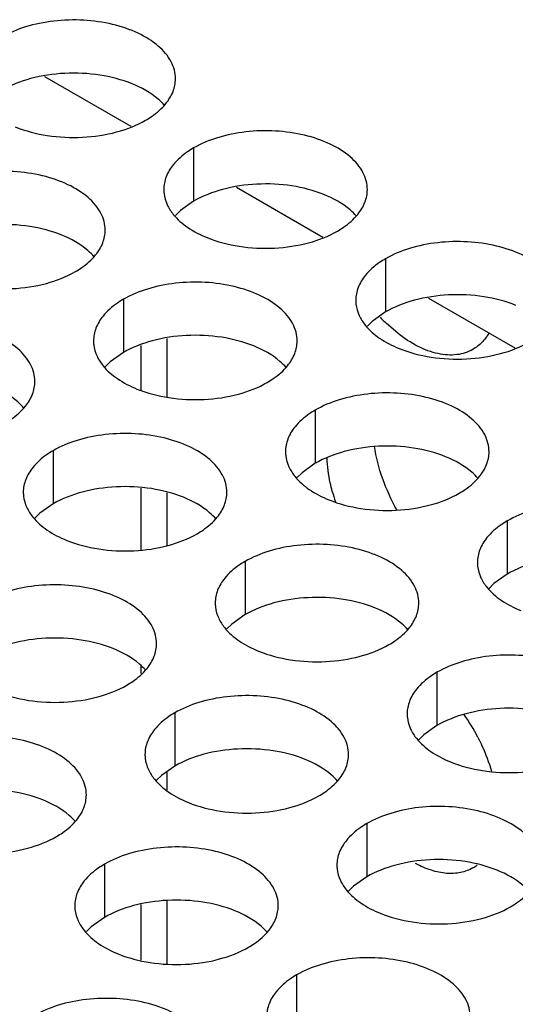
# Model space of a CAD drawing. Header units: inches. Extents: x 0 to 34, y 0 to 22.
# Tile 130 of 155: x 17.485 to 17.607, y 19.978 to 20.22. Entities that reach past the tile are written whole.
import ezdxf

# ---------------------------------------------------------------- set-up
doc = ezdxf.new("R2010")
doc.units = ezdxf.units.IN
doc.header["$LTSCALE"] = 1.87
doc.header["$MEASUREMENT"] = 0
doc.layers.get('0').update_dxf_attribs({"linetype": 'CONTINUOUS'})
doc.layers.add('02___PRT_ALL_AXES', color=7, linetype='CONTINUOUS')
doc.layers.add('COSMETIC', color=7, linetype='CONTINUOUS')

msp = doc.modelspace()

# ---------------------------------------------------------------- linework, layer by layer
at = {"color": 3, "linetype": 'CONTINUOUS'}
for p, q in [((17.4910829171, 20.2055775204), (17.5122557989, 20.1933525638)), ((17.5382233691, 20.1783592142), (17.559396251, 20.1661342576)), ((17.5853638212, 20.151140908), (17.606536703, 20.1389159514)), ((17.5147417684, 20.1395198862), (17.5147417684, 20.1285365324)), ((17.5210877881, 20.1411967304), (17.5210877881, 20.1268279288)), ((17.5147417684, 20.1044550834), (17.5147417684, 20.0893333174)), ((17.5210877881, 20.1033077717), (17.5210877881, 20.0903151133)), ((17.5147417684, 20.0606390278), (17.5147417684, 20.0589289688)), ((17.5210877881, 20.03457582), (17.5210877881, 20.0302806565)), ((17.5147417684, 20.0021692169), (17.5147417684, 19.9885307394)), ((17.5210877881, 20.0031510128), (17.5210877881, 19.9877166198))]:
    msp.add_line(p, q, dxfattribs=at)
at = {"layer": '02___PRT_ALL_AXES', "color": 7, "linetype": 'CONTINUOUS'}
for p, q in [((17.5276690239, 20.1880148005), (17.5276690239, 20.1749512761)), ((17.5276690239, 20.1749512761), (17.5244148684, 20.1726348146)), ((17.5244148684, 20.1726348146), (17.5232035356, 20.1714441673)), ((17.574809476, 20.1607964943), (17.574809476, 20.1477329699)), ((17.5104144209, 20.1508339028), (17.5104144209, 20.1377703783)), ((17.574809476, 20.1477329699), (17.5715553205, 20.1454165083)), ((17.5715553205, 20.1454165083), (17.5703439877, 20.1442258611)), ((17.5104144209, 20.1377703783), (17.5071602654, 20.1354539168)), ((17.5071602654, 20.1354539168), (17.5059489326, 20.1342632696)), ((17.557554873, 20.1236155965), (17.557554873, 20.1105520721)), ((17.4931598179, 20.113653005), (17.4931598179, 20.1005894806)), ((17.557554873, 20.1105520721), (17.5543007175, 20.1082356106)), ((17.5543007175, 20.1082356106), (17.5530893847, 20.1070449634)), ((17.4931598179, 20.1005894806), (17.4899056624, 20.0982730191)), ((17.4899056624, 20.0982730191), (17.4886943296, 20.0970823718)), ((17.6046953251, 20.0963972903), (17.6046953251, 20.0833337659)), ((17.54030027, 20.0864346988), (17.54030027, 20.0733711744)), ((17.6046953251, 20.0833337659), (17.6014411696, 20.0810173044)), ((17.6014411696, 20.0810173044), (17.6002298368, 20.0798266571)), ((17.54030027, 20.0733711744), (17.5370461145, 20.0710547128)), ((17.5370461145, 20.0710547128), (17.5358347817, 20.0698640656)), ((17.5874407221, 20.0592163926), (17.5874407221, 20.0461528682)), ((17.523045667, 20.0492538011), (17.523045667, 20.0361902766)), ((17.5874407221, 20.0461528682), (17.5841865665, 20.0438364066)), ((17.5841865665, 20.0438364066), (17.5829752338, 20.0426457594)), ((17.523045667, 20.0361902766), (17.5197915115, 20.0338738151)), ((17.5197915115, 20.0338738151), (17.5185801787, 20.0326831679)), ((17.5701861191, 20.0220354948), (17.5701861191, 20.0089719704)), ((17.505791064, 20.0120729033), (17.505791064, 19.9990093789)), ((17.5701861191, 20.0089719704), (17.5669319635, 20.0066555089)), ((17.5669319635, 20.0066555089), (17.5657206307, 20.0054648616)), ((17.505791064, 19.9990093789), (17.5025369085, 19.9966929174)), ((17.5025369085, 19.9966929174), (17.5013255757, 19.9955022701)), ((17.5529315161, 19.9848545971), (17.5529315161, 19.9717910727))]:
    msp.add_line(p, q, dxfattribs=at)
at = {"layer": '02___PRT_ALL_AXES', "color": 3, "linetype": 'CONTINUOUS'}
msp.add_line((17.5778028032, 20.1424818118), (17.5750152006, 20.1448902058), dxfattribs=at)
for centre, radius, start, end in [((17.604291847, 20.1757159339), 0.0425129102, 223.4966086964, 226.476417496), ((17.6044203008, 20.1150453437), 0.044183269, 194.9526535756, 198.4010198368), ((17.5518453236, 20.0197627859), 0.0513117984, 27.1209189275, 34.6358084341), ((17.591314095, 20.0197831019), 0.0099395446, 300.0339002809, 307.3918718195)]:
    msp.add_arc(centre, radius, start, end, dxfattribs=at)
for points, knots in [([(17.5232053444, 20.2050165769), (17.5232056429, 20.205728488), (17.5230172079, 20.2071877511), (17.5218663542, 20.210098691), (17.5189423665, 20.2134598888), (17.5139217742, 20.2165092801), (17.507654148, 20.2186091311), (17.5006273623, 20.2195950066), (17.4934014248, 20.2193982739), (17.4865710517, 20.2180299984), (17.4823791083, 20.2163015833), (17.4805285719, 20.2152331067)], [0, 0, 0, 0, 0.0428834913, 0.0875237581, 0.1869142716, 0.3042190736, 0.4379395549, 0.5823561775, 0.7295584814, 0.8712822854, 1, 1, 1, 1]), ([(17.5208639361, 20.1989258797), (17.5215866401, 20.1998196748), (17.522762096, 20.2017358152), (17.5232049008, 20.2039584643), (17.5232053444, 20.2050165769)], [0, 0, 0, 0, 0.520681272, 1, 1, 1, 1]), ([(17.5158839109, 20.1948193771), (17.5163849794, 20.1951086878), (17.5182107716, 20.1962563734), (17.5198709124, 20.1976977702), (17.5208639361, 20.1989258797)], [0, 0, 0, 0, 0.2681225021, 1, 1, 1, 1]), ([(17.4838668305, 20.1932020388), (17.4863851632, 20.1921838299), (17.4918677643, 20.1907727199), (17.5003407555, 20.1903637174), (17.5085747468, 20.1915827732), (17.5136693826, 20.1935407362), (17.5158839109, 20.1948193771)], [0, 0, 0, 0, 0.2471885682, 0.5098846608, 0.7673009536, 1, 1, 1, 1]), ([(17.5703457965, 20.1777982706), (17.570346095, 20.1785101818), (17.57015766, 20.1799694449), (17.5690068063, 20.1828803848), (17.5660828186, 20.1862415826), (17.5610622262, 20.1892909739), (17.5547946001, 20.1913908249), (17.5477678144, 20.1923767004), (17.5405418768, 20.1921799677), (17.5337115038, 20.1908116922), (17.5295195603, 20.189083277), (17.5276690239, 20.1880148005)], [0, 0, 0, 0, 0.0428834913, 0.0875237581, 0.1869142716, 0.3042190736, 0.4379395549, 0.5823561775, 0.7295584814, 0.8712822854, 1, 1, 1, 1]), ([(17.5276690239, 20.1880148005), (17.5271679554, 20.1877254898), (17.5253421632, 20.1865778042), (17.5236820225, 20.1851364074), (17.5226889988, 20.1839082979)], [0, 0, 0, 0, 0.2681225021, 1, 1, 1, 1]), ([(17.5059507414, 20.1678356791), (17.5059510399, 20.1685475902), (17.5057626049, 20.1700068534), (17.5046117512, 20.1729177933), (17.5016877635, 20.1762789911), (17.4966671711, 20.1793283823), (17.490399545, 20.1814282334), (17.4833727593, 20.1824141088), (17.4761468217, 20.1822173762), (17.4693164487, 20.1808491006), (17.4651245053, 20.1791206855), (17.4632739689, 20.178052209)], [0, 0, 0, 0, 0.0428834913, 0.0875237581, 0.1869142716, 0.3042190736, 0.4379395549, 0.5823561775, 0.7295584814, 0.8712822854, 1, 1, 1, 1]), ([(17.5226889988, 20.1839082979), (17.5219662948, 20.1830145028), (17.5207908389, 20.1810983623), (17.5203480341, 20.1788757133), (17.5203475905, 20.1778176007)], [0, 0, 0, 0, 0.520681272, 1, 1, 1, 1]), ([(17.5203475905, 20.1778176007), (17.520347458, 20.1775016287), (17.5204191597, 20.1762157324), (17.520790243, 20.1749520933), (17.5211985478, 20.1740719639)], [0, 0, 0, 0, 0.2456633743, 1, 1, 1, 1]), ([(17.5680043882, 20.1717075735), (17.5687270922, 20.1726013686), (17.5699025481, 20.174517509), (17.5703453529, 20.1767401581), (17.5703457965, 20.1777982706)], [0, 0, 0, 0, 0.520681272, 1, 1, 1, 1]), ([(17.5211985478, 20.1740719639), (17.5215906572, 20.1732267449), (17.5229699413, 20.1710954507), (17.5262809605, 20.1682213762), (17.529325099, 20.1666638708), (17.5310072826, 20.1659837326)], [0, 0, 0, 0, 0.2155021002, 0.5803308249, 1, 1, 1, 1]), ([(17.563024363, 20.1676010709), (17.5635254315, 20.1678903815), (17.5653512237, 20.1690380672), (17.5670113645, 20.170479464), (17.5680043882, 20.1717075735)], [0, 0, 0, 0, 0.2681225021, 1, 1, 1, 1]), ([(17.5036093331, 20.161744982), (17.5043320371, 20.1626387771), (17.505507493, 20.1645549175), (17.5059502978, 20.1667775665), (17.5059507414, 20.1678356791)], [0, 0, 0, 0, 0.520681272, 1, 1, 1, 1]), ([(17.5310072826, 20.1659837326), (17.5335256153, 20.1649655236), (17.5390082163, 20.1635544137), (17.5474812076, 20.1631454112), (17.5557151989, 20.1643644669), (17.5608098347, 20.16632243), (17.563024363, 20.1676010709)], [0, 0, 0, 0, 0.2471885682, 0.5098846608, 0.7673009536, 1, 1, 1, 1]), ([(17.6174862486, 20.1505799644), (17.617486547, 20.1512918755), (17.617298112, 20.1527511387), (17.6161472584, 20.1556620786), (17.6132232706, 20.1590232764), (17.6082026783, 20.1620726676), (17.6019350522, 20.1641725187), (17.5949082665, 20.1651583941), (17.5876823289, 20.1649616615), (17.5808519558, 20.1635933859), (17.5766600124, 20.1618649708), (17.574809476, 20.1607964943)], [0, 0, 0, 0, 0.0428834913, 0.0875237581, 0.1869142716, 0.3042190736, 0.4379395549, 0.5823561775, 0.7295584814, 0.8712822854, 1, 1, 1, 1]), ([(17.4986293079, 20.1576384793), (17.4991303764, 20.15792779), (17.5009561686, 20.1590754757), (17.5026163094, 20.1605168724), (17.5036093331, 20.161744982)], [0, 0, 0, 0, 0.2681225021, 1, 1, 1, 1]), ([(17.574809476, 20.1607964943), (17.5743084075, 20.1605071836), (17.5724826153, 20.1593594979), (17.5708224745, 20.1579181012), (17.5698294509, 20.1566899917)], [0, 0, 0, 0, 0.2681225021, 1, 1, 1, 1]), ([(17.4666122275, 20.1560211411), (17.4691305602, 20.1550029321), (17.4746131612, 20.1535918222), (17.4830861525, 20.1531828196), (17.4913201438, 20.1544018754), (17.4964147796, 20.1563598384), (17.4986293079, 20.1576384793)], [0, 0, 0, 0, 0.2471885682, 0.5098846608, 0.7673009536, 1, 1, 1, 1]), ([(17.5698294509, 20.1566899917), (17.5691067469, 20.1557961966), (17.567931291, 20.1538800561), (17.5674884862, 20.1516574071), (17.5674880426, 20.1505992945)], [0, 0, 0, 0, 0.520681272, 1, 1, 1, 1]), ([(17.5530911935, 20.1406173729), (17.5530914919, 20.141329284), (17.552903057, 20.1427885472), (17.5517522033, 20.1456994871), (17.5488282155, 20.1490606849), (17.5438076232, 20.1521100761), (17.5375399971, 20.1542099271), (17.5305132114, 20.1551958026), (17.5232872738, 20.15499907), (17.5164569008, 20.1536307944), (17.5122649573, 20.1519023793), (17.5104144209, 20.1508339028)], [0, 0, 0, 0, 0.0428834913, 0.0875237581, 0.1869142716, 0.3042190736, 0.4379395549, 0.5823561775, 0.7295584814, 0.8712822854, 1, 1, 1, 1]), ([(17.5104144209, 20.1508339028), (17.5099133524, 20.1505445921), (17.5080875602, 20.1493969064), (17.5064274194, 20.1479555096), (17.5054343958, 20.1467274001)], [0, 0, 0, 0, 0.2681225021, 1, 1, 1, 1]), ([(17.5674880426, 20.1505992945), (17.5674879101, 20.1502833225), (17.5675596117, 20.1489974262), (17.567930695, 20.1477337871), (17.5683389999, 20.1468536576)], [0, 0, 0, 0, 0.2456633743, 1, 1, 1, 1]), ([(17.5054343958, 20.1467274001), (17.5047116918, 20.145833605), (17.5035362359, 20.1439174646), (17.5030934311, 20.1416948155), (17.5030929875, 20.140636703)], [0, 0, 0, 0, 0.520681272, 1, 1, 1, 1]), ([(17.5683389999, 20.1468536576), (17.5687311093, 20.1460084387), (17.5701103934, 20.1438771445), (17.5734214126, 20.1410030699), (17.5764655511, 20.1394455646), (17.5781477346, 20.1387654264)], [0, 0, 0, 0, 0.2155021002, 0.5803308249, 1, 1, 1, 1]), ([(17.4886961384, 20.1306547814), (17.4886964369, 20.1313666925), (17.4885080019, 20.1328259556), (17.4873571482, 20.1357368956), (17.4844331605, 20.1390980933), (17.4794125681, 20.1421474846), (17.473144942, 20.1442473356), (17.4661181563, 20.1452332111), (17.4588922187, 20.1450364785), (17.4520618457, 20.1436682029), (17.4478699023, 20.1419397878), (17.4460193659, 20.1408713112)], [0, 0, 0, 0, 0.0428834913, 0.0875237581, 0.1869142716, 0.3042190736, 0.4379395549, 0.5823561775, 0.7295584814, 0.8712822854, 1, 1, 1, 1]), ([(17.5962889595, 20.1385475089), (17.5950879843, 20.1378534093), (17.5922192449, 20.1369397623), (17.5874842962, 20.1373068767), (17.5825147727, 20.1391949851), (17.5793682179, 20.1412593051), (17.5778028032, 20.1424818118)], [0, 0, 0, 0, 0.2085489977, 0.4382657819, 0.7013802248, 1, 1, 1, 1]), ([(17.6001435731, 20.1424556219), (17.5996633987, 20.1416431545), (17.598544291, 20.1401501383), (17.5970694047, 20.1389985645), (17.5962889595, 20.1385475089)], [0, 0, 0, 0, 0.5114732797, 1, 1, 1, 1]), ([(17.5030929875, 20.140636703), (17.503092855, 20.140320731), (17.5031645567, 20.1390348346), (17.50353564, 20.1377711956), (17.5039439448, 20.1368910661)], [0, 0, 0, 0, 0.2456633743, 1, 1, 1, 1]), ([(17.5507497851, 20.1345266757), (17.5514724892, 20.1354204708), (17.5526479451, 20.1373366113), (17.5530907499, 20.1395592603), (17.5530911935, 20.1406173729)], [0, 0, 0, 0, 0.520681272, 1, 1, 1, 1]), ([(17.5781477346, 20.1387654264), (17.5806660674, 20.1377472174), (17.5861486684, 20.1363361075), (17.5946216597, 20.1359271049), (17.602855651, 20.1371461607), (17.6079502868, 20.1391041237), (17.6101648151, 20.1403827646)], [0, 0, 0, 0, 0.2471885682, 0.5098846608, 0.7673009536, 1, 1, 1, 1]), ([(17.5039439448, 20.1368910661), (17.5043360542, 20.1360458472), (17.5057153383, 20.133914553), (17.5090263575, 20.1310404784), (17.512070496, 20.1294829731), (17.5137526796, 20.1288028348)], [0, 0, 0, 0, 0.2155021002, 0.5803308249, 1, 1, 1, 1]), ([(17.54576976, 20.1304201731), (17.5462708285, 20.1307094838), (17.5480966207, 20.1318571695), (17.5497567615, 20.1332985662), (17.5507497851, 20.1345266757)], [0, 0, 0, 0, 0.2681225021, 1, 1, 1, 1]), ([(17.4863547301, 20.1245640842), (17.4870774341, 20.1254578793), (17.48825289, 20.1273740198), (17.4886956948, 20.1295966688), (17.4886961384, 20.1306547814)], [0, 0, 0, 0, 0.520681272, 1, 1, 1, 1]), ([(17.5137526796, 20.1288028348), (17.5162710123, 20.1277846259), (17.5217536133, 20.126373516), (17.5302266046, 20.1259645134), (17.5384605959, 20.1271835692), (17.5435552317, 20.1291415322), (17.54576976, 20.1304201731)], [0, 0, 0, 0, 0.2471885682, 0.5098846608, 0.7673009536, 1, 1, 1, 1]), ([(17.6002316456, 20.1133990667), (17.600231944, 20.1141109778), (17.600043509, 20.1155702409), (17.5988926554, 20.1184811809), (17.5959686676, 20.1218423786), (17.5909480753, 20.1248917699), (17.5846804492, 20.1269916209), (17.5776536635, 20.1279774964), (17.5704277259, 20.1277807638), (17.5635973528, 20.1264124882), (17.5594054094, 20.1246840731), (17.557554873, 20.1236155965)], [0, 0, 0, 0, 0.0428834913, 0.0875237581, 0.1869142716, 0.3042190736, 0.4379395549, 0.5823561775, 0.7295584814, 0.8712822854, 1, 1, 1, 1]), ([(17.4813747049, 20.1204575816), (17.4818757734, 20.1207468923), (17.4837015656, 20.1218945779), (17.4853617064, 20.1233359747), (17.4863547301, 20.1245640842)], [0, 0, 0, 0, 0.2681225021, 1, 1, 1, 1]), ([(17.557554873, 20.1236155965), (17.5570538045, 20.1233262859), (17.5552280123, 20.1221786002), (17.5535678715, 20.1207372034), (17.5525748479, 20.1195090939)], [0, 0, 0, 0, 0.2681225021, 1, 1, 1, 1]), ([(17.5525748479, 20.1195090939), (17.5518521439, 20.1186152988), (17.550676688, 20.1166991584), (17.5502338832, 20.1144765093), (17.5502334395, 20.1134183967)], [0, 0, 0, 0, 0.520681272, 1, 1, 1, 1]), ([(17.5358365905, 20.1034364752), (17.5358368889, 20.1041483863), (17.5356484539, 20.1056076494), (17.5344976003, 20.1085185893), (17.5315736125, 20.1118797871), (17.5265530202, 20.1149291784), (17.5202853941, 20.1170290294), (17.5132586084, 20.1180149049), (17.5060326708, 20.1178181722), (17.4992022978, 20.1164498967), (17.4950103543, 20.1147214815), (17.4931598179, 20.113653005)], [0, 0, 0, 0, 0.0428834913, 0.0875237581, 0.1869142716, 0.3042190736, 0.4379395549, 0.5823561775, 0.7295584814, 0.8712822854, 1, 1, 1, 1]), ([(17.4931598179, 20.113653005), (17.4926587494, 20.1133636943), (17.4908329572, 20.1122160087), (17.4891728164, 20.1107746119), (17.4881797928, 20.1095465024)], [0, 0, 0, 0, 0.2681225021, 1, 1, 1, 1]), ([(17.5502334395, 20.1134183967), (17.5502333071, 20.1131024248), (17.5503050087, 20.1118165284), (17.550676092, 20.1105528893), (17.5510843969, 20.1096727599)], [0, 0, 0, 0, 0.2456633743, 1, 1, 1, 1]), ([(17.5978902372, 20.1073083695), (17.5986129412, 20.1082021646), (17.5997883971, 20.1101183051), (17.6002312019, 20.1123409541), (17.6002316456, 20.1133990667)], [0, 0, 0, 0, 0.520681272, 1, 1, 1, 1]), ([(17.561733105, 20.1036451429), (17.5615468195, 20.1043445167), (17.5609044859, 20.1070352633), (17.5605393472, 20.1097977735), (17.5604800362, 20.1118397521)], [0, 0, 0, 0, 0.2616058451, 1, 1, 1, 1]), ([(17.4881797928, 20.1095465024), (17.4874570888, 20.1086527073), (17.4862816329, 20.1067365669), (17.4858388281, 20.1045139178), (17.4858383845, 20.1034558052)], [0, 0, 0, 0, 0.520681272, 1, 1, 1, 1]), ([(17.5510843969, 20.1096727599), (17.5514765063, 20.1088275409), (17.5528557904, 20.1066962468), (17.5561668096, 20.1038221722), (17.5592109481, 20.1022646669), (17.5608931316, 20.1015845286)], [0, 0, 0, 0, 0.2155021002, 0.5803308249, 1, 1, 1, 1]), ([(17.5929102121, 20.1032018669), (17.5934112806, 20.1034911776), (17.5952370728, 20.1046388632), (17.5968972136, 20.10608026), (17.5978902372, 20.1073083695)], [0, 0, 0, 0, 0.2681225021, 1, 1, 1, 1]), ([(17.4858383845, 20.1034558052), (17.485838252, 20.1031398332), (17.4859099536, 20.1018539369), (17.4862810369, 20.1005902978), (17.4866893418, 20.0997101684)], [0, 0, 0, 0, 0.2456633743, 1, 1, 1, 1]), ([(17.5334951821, 20.097345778), (17.5342178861, 20.0982395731), (17.5353933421, 20.1001557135), (17.5358361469, 20.1023783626), (17.5358365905, 20.1034364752)], [0, 0, 0, 0, 0.520681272, 1, 1, 1, 1]), ([(17.5608931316, 20.1015845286), (17.5634114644, 20.1005663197), (17.5688940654, 20.0991552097), (17.5773670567, 20.0987462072), (17.585601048, 20.099965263), (17.5906956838, 20.101923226), (17.5929102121, 20.1032018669)], [0, 0, 0, 0, 0.2471885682, 0.5098846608, 0.7673009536, 1, 1, 1, 1]), ([(17.6473720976, 20.0861807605), (17.6473723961, 20.0868926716), (17.6471839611, 20.0883519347), (17.6460331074, 20.0912628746), (17.6431091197, 20.0946240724), (17.6380885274, 20.0976734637), (17.6318209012, 20.0997733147), (17.6247941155, 20.1007591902), (17.617568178, 20.1005624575), (17.6107378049, 20.099194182), (17.6065458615, 20.0974657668), (17.6046953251, 20.0963972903)], [0, 0, 0, 0, 0.0428834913, 0.0875237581, 0.1869142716, 0.3042190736, 0.4379395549, 0.5823561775, 0.7295584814, 0.8712822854, 1, 1, 1, 1]), ([(17.4866893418, 20.0997101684), (17.4870814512, 20.0988649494), (17.4884607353, 20.0967336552), (17.4917717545, 20.0938595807), (17.494815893, 20.0923020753), (17.4964980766, 20.0916219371)], [0, 0, 0, 0, 0.2155021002, 0.5803308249, 1, 1, 1, 1]), ([(17.528515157, 20.0932392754), (17.5290162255, 20.093528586), (17.5308420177, 20.0946762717), (17.5325021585, 20.0961176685), (17.5334951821, 20.097345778)], [0, 0, 0, 0, 0.2681225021, 1, 1, 1, 1]), ([(17.6046953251, 20.0963972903), (17.6041942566, 20.0961079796), (17.6023684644, 20.094960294), (17.6007083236, 20.0935188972), (17.5997153, 20.0922907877)], [0, 0, 0, 0, 0.2681225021, 1, 1, 1, 1]), ([(17.4964980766, 20.0916219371), (17.4990164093, 20.0906037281), (17.5044990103, 20.0891926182), (17.5129720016, 20.0887836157), (17.5212059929, 20.0900026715), (17.5263006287, 20.0919606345), (17.528515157, 20.0932392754)], [0, 0, 0, 0, 0.2471885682, 0.5098846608, 0.7673009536, 1, 1, 1, 1]), ([(17.5829770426, 20.0762181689), (17.582977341, 20.07693008), (17.582788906, 20.0783893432), (17.5816380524, 20.0813002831), (17.5787140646, 20.0846614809), (17.5736934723, 20.0877108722), (17.5674258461, 20.0898107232), (17.5603990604, 20.0907965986), (17.5531731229, 20.090599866), (17.5463427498, 20.0892315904), (17.5421508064, 20.0875031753), (17.54030027, 20.0864346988)], [0, 0, 0, 0, 0.0428834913, 0.0875237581, 0.1869142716, 0.3042190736, 0.4379395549, 0.5823561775, 0.7295584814, 0.8712822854, 1, 1, 1, 1]), ([(17.5997153, 20.0922907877), (17.598992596, 20.0913969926), (17.59781714, 20.0894808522), (17.5973743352, 20.0872582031), (17.5973738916, 20.0862000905)], [0, 0, 0, 0, 0.520681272, 1, 1, 1, 1]), ([(17.54030027, 20.0864346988), (17.5397992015, 20.0861453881), (17.5379734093, 20.0849977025), (17.5363132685, 20.0835563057), (17.5353202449, 20.0823281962)], [0, 0, 0, 0, 0.2681225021, 1, 1, 1, 1]), ([(17.5973738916, 20.0862000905), (17.5973737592, 20.0858841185), (17.5974454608, 20.0845982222), (17.5978165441, 20.0833345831), (17.598224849, 20.0824544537)], [0, 0, 0, 0, 0.2456633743, 1, 1, 1, 1]), ([(17.5185819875, 20.0662555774), (17.5185822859, 20.0669674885), (17.5183938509, 20.0684267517), (17.5172429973, 20.0713376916), (17.5143190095, 20.0746988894), (17.5092984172, 20.0777482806), (17.5030307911, 20.0798481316), (17.4960040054, 20.0808340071), (17.4887780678, 20.0806372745), (17.4819476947, 20.0792689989), (17.4777557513, 20.0775405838), (17.4759052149, 20.0764721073)], [0, 0, 0, 0, 0.0428834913, 0.0875237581, 0.1869142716, 0.3042190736, 0.4379395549, 0.5823561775, 0.7295584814, 0.8712822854, 1, 1, 1, 1]), ([(17.5353202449, 20.0823281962), (17.5345975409, 20.0814344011), (17.533422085, 20.0795182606), (17.5329792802, 20.0772956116), (17.5329788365, 20.076237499)], [0, 0, 0, 0, 0.520681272, 1, 1, 1, 1]), ([(17.598224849, 20.0824544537), (17.5986169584, 20.0816092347), (17.5999962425, 20.0794779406), (17.6033072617, 20.076603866), (17.6063514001, 20.0750463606), (17.6080335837, 20.0743662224)], [0, 0, 0, 0, 0.2155021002, 0.5803308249, 1, 1, 1, 1]), ([(17.5329788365, 20.076237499), (17.5329787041, 20.075921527), (17.5330504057, 20.0746356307), (17.533421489, 20.0733719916), (17.5338297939, 20.0724918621)], [0, 0, 0, 0, 0.2456633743, 1, 1, 1, 1]), ([(17.5806356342, 20.0701274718), (17.5813583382, 20.0710212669), (17.5825337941, 20.0729374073), (17.5829765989, 20.0751600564), (17.5829770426, 20.0762181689)], [0, 0, 0, 0, 0.520681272, 1, 1, 1, 1]), ([(17.5338297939, 20.0724918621), (17.5342219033, 20.0716466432), (17.5356011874, 20.069515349), (17.5389122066, 20.0666412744), (17.541956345, 20.0650837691), (17.5436385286, 20.0644036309)], [0, 0, 0, 0, 0.2155021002, 0.5803308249, 1, 1, 1, 1]), ([(17.5756556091, 20.0660209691), (17.5761566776, 20.0663102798), (17.5779824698, 20.0674579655), (17.5796426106, 20.0688993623), (17.5806356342, 20.0701274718)], [0, 0, 0, 0, 0.2681225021, 1, 1, 1, 1]), ([(17.5162405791, 20.0601648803), (17.5169632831, 20.0610586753), (17.5181387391, 20.0629748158), (17.5185815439, 20.0651974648), (17.5185819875, 20.0662555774)], [0, 0, 0, 0, 0.520681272, 1, 1, 1, 1]), ([(17.5436385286, 20.0644036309), (17.5461568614, 20.0633854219), (17.5516394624, 20.061974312), (17.5601124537, 20.0615653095), (17.568346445, 20.0627843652), (17.5734410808, 20.0647423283), (17.5756556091, 20.0660209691)], [0, 0, 0, 0, 0.2471885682, 0.5098846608, 0.7673009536, 1, 1, 1, 1]), ([(17.6301174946, 20.0489998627), (17.6301177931, 20.0497117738), (17.6299293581, 20.051171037), (17.6287785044, 20.0540819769), (17.6258545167, 20.0574431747), (17.6208339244, 20.0604925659), (17.6145662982, 20.0625924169), (17.6075395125, 20.0635782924), (17.600313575, 20.0633815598), (17.5934832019, 20.0620132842), (17.5892912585, 20.0602848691), (17.5874407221, 20.0592163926)], [0, 0, 0, 0, 0.0428834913, 0.0875237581, 0.1869142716, 0.3042190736, 0.4379395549, 0.5823561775, 0.7295584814, 0.8712822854, 1, 1, 1, 1]), ([(17.511260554, 20.0560583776), (17.5117616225, 20.0563476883), (17.5135874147, 20.057495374), (17.5152475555, 20.0589367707), (17.5162405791, 20.0601648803)], [0, 0, 0, 0, 0.2681225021, 1, 1, 1, 1]), ([(17.5874407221, 20.0592163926), (17.5869396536, 20.0589270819), (17.5851138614, 20.0577793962), (17.5834537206, 20.0563379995), (17.5824606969, 20.0551098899)], [0, 0, 0, 0, 0.2681225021, 1, 1, 1, 1]), ([(17.4792434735, 20.0544410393), (17.4817618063, 20.0534228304), (17.4872444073, 20.0520117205), (17.4957173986, 20.0516027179), (17.5039513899, 20.0528217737), (17.5090460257, 20.0547797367), (17.511260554, 20.0560583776)], [0, 0, 0, 0, 0.2471885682, 0.5098846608, 0.7673009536, 1, 1, 1, 1]), ([(17.5824606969, 20.0551098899), (17.5817379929, 20.0542160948), (17.580562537, 20.0522999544), (17.5801197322, 20.0500773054), (17.5801192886, 20.0490191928)], [0, 0, 0, 0, 0.520681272, 1, 1, 1, 1]), ([(17.5657224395, 20.0390372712), (17.565722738, 20.0397491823), (17.565534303, 20.0412084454), (17.5643834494, 20.0441193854), (17.5614594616, 20.0474805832), (17.5564388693, 20.0505299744), (17.5501712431, 20.0526298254), (17.5431444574, 20.0536157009), (17.5359185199, 20.0534189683), (17.5290881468, 20.0520506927), (17.5248962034, 20.0503222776), (17.523045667, 20.0492538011)], [0, 0, 0, 0, 0.0428834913, 0.0875237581, 0.1869142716, 0.3042190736, 0.4379395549, 0.5823561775, 0.7295584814, 0.8712822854, 1, 1, 1, 1]), ([(17.523045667, 20.0492538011), (17.5225445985, 20.0489644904), (17.5207188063, 20.0478168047), (17.5190586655, 20.0463754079), (17.5180656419, 20.0451472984)], [0, 0, 0, 0, 0.2681225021, 1, 1, 1, 1]), ([(17.5801192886, 20.0490191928), (17.5801191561, 20.0487032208), (17.5801908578, 20.0474173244), (17.5805619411, 20.0461536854), (17.580970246, 20.0452735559)], [0, 0, 0, 0, 0.2456633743, 1, 1, 1, 1]), ([(17.5180656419, 20.0451472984), (17.5173429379, 20.0442535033), (17.5161674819, 20.0423373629), (17.5157246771, 20.0401147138), (17.5157242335, 20.0390566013)], [0, 0, 0, 0, 0.520681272, 1, 1, 1, 1]), ([(17.580970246, 20.0452735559), (17.5813623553, 20.044428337), (17.5827416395, 20.0422970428), (17.5860526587, 20.0394229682), (17.5890967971, 20.0378654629), (17.5907789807, 20.0371853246)], [0, 0, 0, 0, 0.2155021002, 0.5803308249, 1, 1, 1, 1]), ([(17.5013273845, 20.0290746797), (17.5013276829, 20.0297865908), (17.5011392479, 20.0312458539), (17.4999883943, 20.0341567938), (17.4970644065, 20.0375179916), (17.4920438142, 20.0405673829), (17.4857761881, 20.0426672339), (17.4787494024, 20.0436531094), (17.4715234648, 20.0434563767), (17.4646930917, 20.0420881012), (17.4605011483, 20.0403596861), (17.4586506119, 20.0392912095)], [0, 0, 0, 0, 0.0428834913, 0.0875237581, 0.1869142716, 0.3042190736, 0.4379395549, 0.5823561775, 0.7295584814, 0.8712822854, 1, 1, 1, 1]), ([(17.5975152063, 20.0431542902), (17.5978570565, 20.0424867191), (17.5991432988, 20.0398306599), (17.6001966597, 20.0370601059), (17.6008239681, 20.0349504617)], [0, 0, 0, 0, 0.2541588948, 1, 1, 1, 1]), ([(17.5157242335, 20.0390566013), (17.5157241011, 20.0387406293), (17.5157958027, 20.0374547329), (17.516166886, 20.0361910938), (17.5165751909, 20.0353109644)], [0, 0, 0, 0, 0.2456633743, 1, 1, 1, 1]), ([(17.5633810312, 20.032946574), (17.5641037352, 20.0338403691), (17.5652791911, 20.0357565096), (17.5657219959, 20.0379791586), (17.5657224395, 20.0390372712)], [0, 0, 0, 0, 0.520681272, 1, 1, 1, 1]), ([(17.5907789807, 20.0371853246), (17.5932973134, 20.0361671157), (17.5987799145, 20.0347560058), (17.6072529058, 20.0343470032), (17.6154868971, 20.035566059), (17.6205815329, 20.037524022), (17.6227960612, 20.0388026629)], [0, 0, 0, 0, 0.2471885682, 0.5098846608, 0.7673009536, 1, 1, 1, 1]), ([(17.5165751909, 20.0353109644), (17.5169673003, 20.0344657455), (17.5183465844, 20.0323344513), (17.5216576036, 20.0294603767), (17.524701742, 20.0279028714), (17.5263839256, 20.0272227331)], [0, 0, 0, 0, 0.2155021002, 0.5803308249, 1, 1, 1, 1]), ([(17.5584010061, 20.0288400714), (17.5589020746, 20.0291293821), (17.5607278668, 20.0302770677), (17.5623880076, 20.0317184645), (17.5633810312, 20.032946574)], [0, 0, 0, 0, 0.2681225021, 1, 1, 1, 1]), ([(17.4989859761, 20.0229839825), (17.4997086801, 20.0238777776), (17.500884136, 20.025793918), (17.5013269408, 20.0280165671), (17.5013273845, 20.0290746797)], [0, 0, 0, 0, 0.520681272, 1, 1, 1, 1]), ([(17.5263839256, 20.0272227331), (17.5289022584, 20.0262045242), (17.5343848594, 20.0247934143), (17.5428578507, 20.0243844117), (17.551091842, 20.0256034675), (17.5561864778, 20.0275614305), (17.5584010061, 20.0288400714)], [0, 0, 0, 0, 0.2471885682, 0.5098846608, 0.7673009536, 1, 1, 1, 1]), ([(17.6128628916, 20.011818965), (17.6128631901, 20.0125308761), (17.6126747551, 20.0139901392), (17.6115239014, 20.0169010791), (17.6085999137, 20.0202622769), (17.6035793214, 20.0233116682), (17.5973116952, 20.0254115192), (17.5902849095, 20.0263973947), (17.583058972, 20.026200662), (17.5762285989, 20.0248323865), (17.5720366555, 20.0231039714), (17.5701861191, 20.0220354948)], [0, 0, 0, 0, 0.0428834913, 0.0875237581, 0.1869142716, 0.3042190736, 0.4379395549, 0.5823561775, 0.7295584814, 0.8712822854, 1, 1, 1, 1]), ([(17.494005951, 20.0188774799), (17.4945070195, 20.0191667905), (17.4963328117, 20.0203144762), (17.4979929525, 20.021755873), (17.4989859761, 20.0229839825)], [0, 0, 0, 0, 0.2681225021, 1, 1, 1, 1]), ([(17.5701861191, 20.0220354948), (17.5696850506, 20.0217461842), (17.5678592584, 20.0205984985), (17.5661991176, 20.0191571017), (17.5652060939, 20.0179289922)], [0, 0, 0, 0, 0.2681225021, 1, 1, 1, 1]), ([(17.4619888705, 20.0172601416), (17.4645072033, 20.0162419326), (17.4699898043, 20.0148308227), (17.4784627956, 20.0144218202), (17.4866967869, 20.015640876), (17.4917914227, 20.017598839), (17.494005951, 20.0188774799)], [0, 0, 0, 0, 0.2471885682, 0.5098846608, 0.7673009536, 1, 1, 1, 1]), ([(17.5652060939, 20.0179289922), (17.5644833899, 20.0170351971), (17.563307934, 20.0151190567), (17.5628651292, 20.0128964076), (17.5628646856, 20.011838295)], [0, 0, 0, 0, 0.520681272, 1, 1, 1, 1]), ([(17.5484678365, 20.0018563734), (17.548468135, 20.0025682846), (17.5482797, 20.0040275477), (17.5471288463, 20.0069384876), (17.5442048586, 20.0102996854), (17.5391842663, 20.0133490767), (17.5329166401, 20.0154489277), (17.5258898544, 20.0164348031), (17.5186639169, 20.0162380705), (17.5118335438, 20.0148697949), (17.5076416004, 20.0131413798), (17.505791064, 20.0120729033)], [0, 0, 0, 0, 0.0428834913, 0.0875237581, 0.1869142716, 0.3042190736, 0.4379395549, 0.5823561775, 0.7295584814, 0.8712822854, 1, 1, 1, 1]), ([(17.505791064, 20.0120729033), (17.5052899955, 20.0117835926), (17.5034642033, 20.010635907), (17.5018040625, 20.0091945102), (17.5008110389, 20.0079664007)], [0, 0, 0, 0, 0.2681225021, 1, 1, 1, 1]), ([(17.5628646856, 20.011838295), (17.5628645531, 20.011522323), (17.5629362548, 20.0102364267), (17.5633073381, 20.0089727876), (17.563715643, 20.0080926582)], [0, 0, 0, 0, 0.2456633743, 1, 1, 1, 1]), ([(17.5962889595, 20.0111781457), (17.5953533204, 20.0106373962), (17.5932205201, 20.0098389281), (17.5896757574, 20.0096753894), (17.5858888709, 20.0104790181), (17.5834134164, 20.0115694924), (17.5821665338, 20.0122401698)], [0, 0, 0, 0, 0.2196921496, 0.4536626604, 0.7121738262, 1, 1, 1, 1]), ([(17.5008110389, 20.0079664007), (17.5000883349, 20.0070726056), (17.4989128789, 20.0051564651), (17.4984700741, 20.0029338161), (17.4984696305, 20.0018757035)], [0, 0, 0, 0, 0.520681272, 1, 1, 1, 1]), ([(17.563715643, 20.0080926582), (17.5641077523, 20.0072474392), (17.5654870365, 20.0051161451), (17.5687980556, 20.0022420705), (17.5718421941, 20.0006845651), (17.5735243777, 20.0000044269)], [0, 0, 0, 0, 0.2155021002, 0.5803308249, 1, 1, 1, 1]), ([(17.6055414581, 20.0016217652), (17.6060425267, 20.0019110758), (17.6078683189, 20.0030587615), (17.6095284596, 20.0045001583), (17.6105214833, 20.0057282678)], [0, 0, 0, 0, 0.2681225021, 1, 1, 1, 1]), ([(17.4984696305, 20.0018757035), (17.4984694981, 20.0015597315), (17.4985411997, 20.0002738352), (17.498912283, 19.9990101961), (17.4993205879, 19.9981300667)], [0, 0, 0, 0, 0.2456633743, 1, 1, 1, 1]), ([(17.5461264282, 19.9957656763), (17.5468491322, 19.9966594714), (17.5480245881, 19.9985756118), (17.5484673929, 20.0007982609), (17.5484678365, 20.0018563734)], [0, 0, 0, 0, 0.520681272, 1, 1, 1, 1]), ([(17.5735243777, 20.0000044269), (17.5760427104, 19.998986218), (17.5815253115, 19.997575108), (17.5899983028, 19.9971661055), (17.5982322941, 19.9983851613), (17.6033269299, 20.0003431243), (17.6055414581, 20.0016217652)], [0, 0, 0, 0, 0.2471885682, 0.5098846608, 0.7673009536, 1, 1, 1, 1]), ([(17.4993205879, 19.9981300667), (17.4997126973, 19.9972848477), (17.5010919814, 19.9951535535), (17.5044030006, 19.9922794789), (17.507447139, 19.9907219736), (17.5091293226, 19.9900418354)], [0, 0, 0, 0, 0.2155021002, 0.5803308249, 1, 1, 1, 1]), ([(17.5411464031, 19.9916591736), (17.5416474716, 19.9919484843), (17.5434732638, 19.99309617), (17.5451334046, 19.9945375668), (17.5461264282, 19.9957656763)], [0, 0, 0, 0, 0.2681225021, 1, 1, 1, 1]), ([(17.5091293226, 19.9900418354), (17.5116476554, 19.9890236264), (17.5171302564, 19.9876125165), (17.5256032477, 19.987203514), (17.533837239, 19.9884225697), (17.5389318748, 19.9903805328), (17.5411464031, 19.9916591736)], [0, 0, 0, 0, 0.2471885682, 0.5098846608, 0.7673009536, 1, 1, 1, 1]), ([(17.5956082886, 19.9746380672), (17.5956085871, 19.9753499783), (17.5954201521, 19.9768092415), (17.5942692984, 19.9797201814), (17.5913453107, 19.9830813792), (17.5863247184, 19.9861307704), (17.5800570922, 19.9882306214), (17.5730303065, 19.9892164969), (17.565804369, 19.9890197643), (17.5589739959, 19.9876514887), (17.5547820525, 19.9859230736), (17.5529315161, 19.9848545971)], [0, 0, 0, 0, 0.0428834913, 0.0875237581, 0.1869142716, 0.3042190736, 0.4379395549, 0.5823561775, 0.7295584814, 0.8712822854, 1, 1, 1, 1]), ([(17.5529315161, 19.9848545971), (17.5524304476, 19.9845652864), (17.5506046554, 19.9834176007), (17.5489445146, 19.981976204), (17.5479514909, 19.9807480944)], [0, 0, 0, 0, 0.2681225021, 1, 1, 1, 1]), ([(17.5312132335, 19.9646754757), (17.531213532, 19.9653873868), (17.531025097, 19.96684665), (17.5298742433, 19.9697575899), (17.5269502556, 19.9731187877), (17.5219296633, 19.9761681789), (17.5156620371, 19.9782680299), (17.5086352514, 19.9792539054), (17.5014093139, 19.9790571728), (17.4945789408, 19.9776888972), (17.4903869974, 19.9759604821), (17.488536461, 19.9748920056)], [0, 0, 0, 0, 0.0428834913, 0.0875237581, 0.1869142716, 0.3042190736, 0.4379395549, 0.5823561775, 0.7295584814, 0.8712822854, 1, 1, 1, 1]), ([(17.5479514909, 19.9807480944), (17.5472287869, 19.9798542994), (17.546053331, 19.9779381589), (17.5456105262, 19.9757155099), (17.5456100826, 19.9746573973)], [0, 0, 0, 0, 0.520681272, 1, 1, 1, 1])]:
    msp.add_open_spline(points, degree=3, knots=knots, dxfattribs=at)
at = {"layer": '02___PRT_ALL_AXES', "color": 7, "linetype": 'CONTINUOUS'}
for points, knots in [([(17.5125456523, 20.2037869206), (17.5100273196, 20.2048051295), (17.5045447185, 20.2062162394), (17.4960717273, 20.206625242), (17.487837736, 20.2054061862), (17.4827431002, 20.2034482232), (17.4805285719, 20.2021695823)], [0, 0, 0, 0, 0.2471885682, 0.5098846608, 0.7673009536, 1, 1, 1, 1]), ([(17.5205216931, 20.1984690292), (17.5200431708, 20.1990163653), (17.5177384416, 20.2012692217), (17.514849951, 20.2028552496), (17.5125456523, 20.2037869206)], [0, 0, 0, 0, 0.2263074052, 1, 1, 1, 1]), ([(17.5596861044, 20.1765686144), (17.5571677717, 20.1775868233), (17.5516851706, 20.1789979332), (17.5432121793, 20.1794069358), (17.534978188, 20.17818788), (17.5298835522, 20.176229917), (17.5276690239, 20.1749512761)], [0, 0, 0, 0, 0.2471885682, 0.5098846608, 0.7673009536, 1, 1, 1, 1]), ([(17.5676621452, 20.1712507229), (17.5671836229, 20.1717980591), (17.5648788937, 20.1740509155), (17.561990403, 20.1756369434), (17.5596861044, 20.1765686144)], [0, 0, 0, 0, 0.2263074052, 1, 1, 1, 1]), ([(17.4952910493, 20.1666060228), (17.4927727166, 20.1676242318), (17.4872901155, 20.1690353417), (17.4788171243, 20.1694443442), (17.470583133, 20.1682252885), (17.4654884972, 20.1662673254), (17.4632739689, 20.1649886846)], [0, 0, 0, 0, 0.2471885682, 0.5098846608, 0.7673009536, 1, 1, 1, 1]), ([(17.5032670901, 20.1612881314), (17.5027885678, 20.1618354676), (17.5004838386, 20.1640883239), (17.497595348, 20.1656743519), (17.4952910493, 20.1666060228)], [0, 0, 0, 0, 0.2263074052, 1, 1, 1, 1]), ([(17.6068265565, 20.1493503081), (17.6043082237, 20.1503685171), (17.5988256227, 20.151779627), (17.5903526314, 20.1521886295), (17.5821186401, 20.1509695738), (17.5770240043, 20.1490116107), (17.574809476, 20.1477329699)], [0, 0, 0, 0, 0.2471885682, 0.5098846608, 0.7673009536, 1, 1, 1, 1]), ([(17.5424315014, 20.1393877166), (17.5399131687, 20.1404059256), (17.5344305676, 20.1418170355), (17.5259575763, 20.142226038), (17.517723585, 20.1410069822), (17.5126289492, 20.1390490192), (17.5104144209, 20.1377703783)], [0, 0, 0, 0, 0.2471885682, 0.5098846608, 0.7673009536, 1, 1, 1, 1]), ([(17.5504075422, 20.1340698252), (17.5499290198, 20.1346171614), (17.5476242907, 20.1368700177), (17.5447358, 20.1384560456), (17.5424315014, 20.1393877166)], [0, 0, 0, 0, 0.2263074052, 1, 1, 1, 1]), ([(17.4860124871, 20.1241072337), (17.4855339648, 20.1246545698), (17.4832292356, 20.1269074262), (17.480340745, 20.1284934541), (17.4780364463, 20.1294251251)], [0, 0, 0, 0, 0.2263074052, 1, 1, 1, 1]), ([(17.5895719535, 20.1121694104), (17.5870536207, 20.1131876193), (17.5815710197, 20.1145987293), (17.5730980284, 20.1150077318), (17.5648640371, 20.113788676), (17.5597694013, 20.111830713), (17.557554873, 20.1105520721)], [0, 0, 0, 0, 0.2471885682, 0.5098846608, 0.7673009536, 1, 1, 1, 1]), ([(17.577645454, 20.0990102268), (17.5762346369, 20.1015157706), (17.5738951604, 20.1066167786), (17.5724913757, 20.1120627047), (17.5721105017, 20.1147429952)], [0, 0, 0, 0, 0.5150665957, 1, 1, 1, 1]), ([(17.5975479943, 20.106851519), (17.5970694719, 20.1073988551), (17.5947647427, 20.1096517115), (17.5918762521, 20.1112377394), (17.5895719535, 20.1121694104)], [0, 0, 0, 0, 0.2263074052, 1, 1, 1, 1]), ([(17.5251768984, 20.1022068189), (17.5226585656, 20.1032250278), (17.5171759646, 20.1046361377), (17.5087029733, 20.1050451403), (17.500468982, 20.1038260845), (17.4953743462, 20.1018681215), (17.4931598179, 20.1005894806)], [0, 0, 0, 0, 0.2471885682, 0.5098846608, 0.7673009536, 1, 1, 1, 1]), ([(17.5331529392, 20.0968889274), (17.5326744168, 20.0974362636), (17.5303696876, 20.09968912), (17.527481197, 20.1012751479), (17.5251768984, 20.1022068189)], [0, 0, 0, 0, 0.2263074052, 1, 1, 1, 1]), ([(17.6367124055, 20.0849511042), (17.6341940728, 20.0859693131), (17.6287114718, 20.087380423), (17.6202384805, 20.0877894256), (17.6120044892, 20.0865703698), (17.6069098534, 20.0846124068), (17.6046953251, 20.0833337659)], [0, 0, 0, 0, 0.2471885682, 0.5098846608, 0.7673009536, 1, 1, 1, 1]), ([(17.5723173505, 20.0749885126), (17.5697990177, 20.0760067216), (17.5643164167, 20.0774178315), (17.5558434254, 20.0778268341), (17.5476094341, 20.0766077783), (17.5425147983, 20.0746498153), (17.54030027, 20.0733711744)], [0, 0, 0, 0, 0.2471885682, 0.5098846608, 0.7673009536, 1, 1, 1, 1]), ([(17.5802933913, 20.0696706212), (17.5798148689, 20.0702179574), (17.5775101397, 20.0724708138), (17.5746216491, 20.0740568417), (17.5723173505, 20.0749885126)], [0, 0, 0, 0, 0.2263074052, 1, 1, 1, 1]), ([(17.5079222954, 20.0650259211), (17.5054039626, 20.0660441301), (17.4999213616, 20.06745524), (17.4914483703, 20.0678642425), (17.483214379, 20.0666451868), (17.4781197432, 20.0646872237), (17.4759052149, 20.0634085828)], [0, 0, 0, 0, 0.2471885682, 0.5098846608, 0.7673009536, 1, 1, 1, 1]), ([(17.5158983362, 20.0597080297), (17.5154198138, 20.0602553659), (17.5131150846, 20.0625082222), (17.510226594, 20.0640942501), (17.5079222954, 20.0650259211)], [0, 0, 0, 0, 0.2263074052, 1, 1, 1, 1]), ([(17.6194578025, 20.0477702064), (17.6169394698, 20.0487884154), (17.6114568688, 20.0501995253), (17.6029838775, 20.0506085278), (17.5947498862, 20.0493894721), (17.5896552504, 20.047431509), (17.5874407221, 20.0461528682)], [0, 0, 0, 0, 0.2471885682, 0.5098846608, 0.7673009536, 1, 1, 1, 1]), ([(17.5550627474, 20.0378076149), (17.5525444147, 20.0388258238), (17.5470618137, 20.0402369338), (17.5385888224, 20.0406459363), (17.5303548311, 20.0394268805), (17.5252601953, 20.0374689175), (17.523045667, 20.0361902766)], [0, 0, 0, 0, 0.2471885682, 0.5098846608, 0.7673009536, 1, 1, 1, 1]), ([(17.5630387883, 20.0324897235), (17.5625602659, 20.0330370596), (17.5602555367, 20.035289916), (17.5573670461, 20.0368759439), (17.5550627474, 20.0378076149)], [0, 0, 0, 0, 0.2263074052, 1, 1, 1, 1]), ([(17.4906676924, 20.0278450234), (17.4881493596, 20.0288632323), (17.4826667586, 20.0302743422), (17.4741937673, 20.0306833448), (17.465959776, 20.029464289), (17.4608651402, 20.027506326), (17.4586506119, 20.0262276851)], [0, 0, 0, 0, 0.2471885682, 0.5098846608, 0.7673009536, 1, 1, 1, 1]), ([(17.4986437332, 20.022527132), (17.4981652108, 20.0230744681), (17.4958604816, 20.0253273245), (17.492971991, 20.0269133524), (17.4906676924, 20.0278450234)], [0, 0, 0, 0, 0.2263074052, 1, 1, 1, 1]), ([(17.6022031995, 20.0105893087), (17.5996848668, 20.0116075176), (17.5942022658, 20.0130186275), (17.5857292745, 20.0134276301), (17.5774952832, 20.0122085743), (17.5724006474, 20.0102506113), (17.5701861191, 20.0089719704)], [0, 0, 0, 0, 0.2471885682, 0.5098846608, 0.7673009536, 1, 1, 1, 1]), ([(17.6101792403, 20.0052714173), (17.609700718, 20.0058187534), (17.6073959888, 20.0080716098), (17.6045074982, 20.0096576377), (17.6022031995, 20.0105893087)], [0, 0, 0, 0, 0.2263074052, 1, 1, 1, 1]), ([(17.5378081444, 20.0006267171), (17.5352898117, 20.0016449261), (17.5298072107, 20.003056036), (17.5213342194, 20.0034650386), (17.5131002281, 20.0022459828), (17.5080055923, 20.0002880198), (17.505791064, 19.9990093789)], [0, 0, 0, 0, 0.2471885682, 0.5098846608, 0.7673009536, 1, 1, 1, 1]), ([(17.5457841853, 19.9953088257), (17.5453056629, 19.9958561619), (17.5430009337, 19.9981090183), (17.5401124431, 19.9996950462), (17.5378081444, 20.0006267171)], [0, 0, 0, 0, 0.2263074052, 1, 1, 1, 1])]:
    msp.add_open_spline(points, degree=3, knots=knots, dxfattribs=at)
at = {"layer": 'COSMETIC', "color": 7, "linetype": 'CONTINUOUS'}
for p, q in [((17.4910829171, 20.2055775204), (17.5122557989, 20.1933525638)), ((17.5382233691, 20.1783592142), (17.559396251, 20.1661342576)), ((17.5853638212, 20.151140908), (17.606536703, 20.1389159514))]:
    msp.add_line(p, q, dxfattribs=at)

doc.saveas('drawing.dxf')
